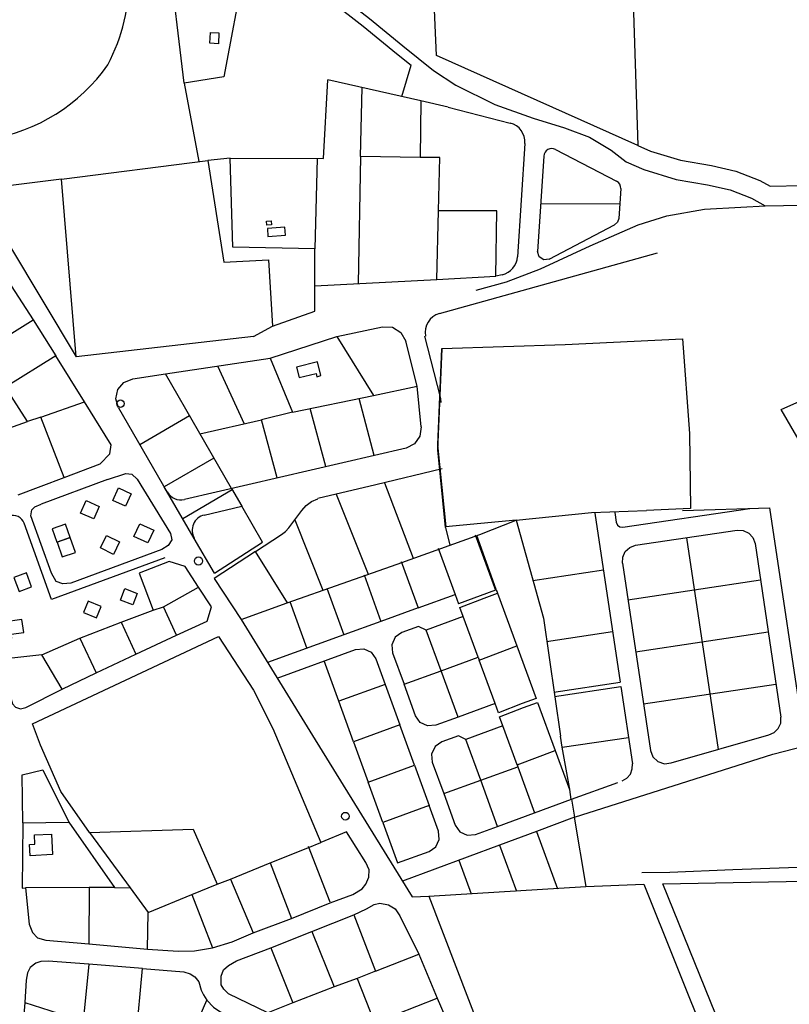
# Model space of a CAD drawing. Header units: metres. Extents: x 711 to 831, y 126 to 250.
# Tile 36 of 39: x 786.48 to 794.44, y 225.02 to 235.2. Entities that reach past the tile are written whole.
import ezdxf

# ---------------------------------------------------------------- set-up
doc = ezdxf.new("R2010")
doc.units = ezdxf.units.M
for name, color, linetype in [('x-Exist-Demolish$0$10-WEG', 253, 'CONTINUOUS'), ('x-Exist-Demolish$0$17-ITEMS', 253, 'CONTINUOUS'), ('x-Exist-Demolish$0$20-KAVEL', 253, 'CONTINUOUS'), ('x-Exist-Demolish$0$30-BUILD', 253, 'CONTINUOUS')]:
    doc.layers.add(name, color=color, linetype=linetype)

msp = doc.modelspace()

# ---------------------------------------------------------------- linework, layer by layer
at = {"layer": 'x-Exist-Demolish$0$10-WEG'}
for points in [[(787.382, 230.446), (787.572, 230.509)], [(787.572, 230.509), (787.637, 230.5)], [(787.637, 230.5), (787.69, 230.448)], [(787.382, 230.446), (786.696, 230.19)], [(787.69, 230.448), (788.036, 229.887)], [(786.632, 230.162), (786.696, 230.19)], [(786.591, 230.071), (786.6, 230.132)], [(786.805, 229.477), (786.591, 230.071)], [(786.6, 230.132), (786.632, 230.162)], [(786.805, 229.204), (786.522, 229.992)], [(788.036, 229.887), (788.049, 229.822)], [(788.011, 229.763), (787.947, 229.721)], [(788.049, 229.822), (788.011, 229.763)], [(787.947, 229.721), (787.003, 229.374)], [(787.978, 229.635), (786.805, 229.204)], [(786.851, 229.391), (786.805, 229.477)], [(786.92, 229.365), (786.851, 229.391)], [(787.003, 229.374), (786.92, 229.365)]]:
    msp.add_lwpolyline(points, dxfattribs=at)
msp.add_arc((786.407, 229.951), 0.122, 19.7618, 110.4643, dxfattribs=at)
at = {"layer": 'x-Exist-Demolish$0$17-ITEMS'}
for centre, radius in [((788.325, 229.602), 0.0418), ((789.845, 226.963), 0.0397)]:
    msp.add_circle(centre, radius, dxfattribs=at)
at = {"layer": 'x-Exist-Demolish$0$20-KAVEL'}
for p, q in [((790.627, 234.363), (789.662, 234.581)), ((791.899, 233.791), (791.834, 232.802)), ((792.694, 233.454), (792.674, 233.146)), ((790.473, 230.771), (788.18, 230.239)), ((792.427, 230.098), (792.689, 228.348)), ((794.234, 230.153), (794.602, 227.691)), ((794.083, 229.784), (794.351, 227.987)), ((792.711, 229.579), (793, 227.643)), ((792.695, 228.303), (792.814, 227.506))]:
    msp.add_line(p, q, dxfattribs=at)
for points in [[(787.42, 237.324), (787.559, 237.103), (787.786, 236.831), (788.018, 236.58), (788.278, 236.323), (788.522, 236.125), (788.745, 235.973), (789.068, 235.81), (789.491, 235.631), (789.719, 235.506), (790.093, 235.212), (790.439, 234.931), (790.758, 234.676), (790.987, 234.524), (791.391, 234.325), (791.786, 234.184), (792.113, 234.082)], [(792.786, 236.547), (792.871, 233.901)], [(788.177, 234.546), (788.016, 235.899), (788.797, 235.732)], [(790.789, 234.831), (790.743, 235.854)], [(788.797, 235.732), (788.588, 234.612), (788.177, 234.546)], [(789.705, 235.387), (790.029, 235.133), (790.375, 234.852), (790.526, 234.731)], [(792.871, 233.901), (790.789, 234.831)], [(790.428, 234.408), (790.526, 234.731)], [(788.178, 234.546), (788.33, 233.734)], [(789.617, 233.767), (789.662, 234.581)], [(790.002, 233.785), (790.02, 234.5)], [(790.627, 234.363), (790.619, 233.777)], [(790.908, 234.295), (790.627, 234.363)], [(790.908, 234.295), (791.549, 234.132)], [(792.113, 234.082), (792.372, 233.985), (792.594, 233.853), (792.75, 233.732), (792.932, 233.651), (793.266, 233.549), (793.592, 233.492), (793.825, 233.44), (794.046, 233.354), (794.189, 233.276)], [(791.703, 233.921), (791.626, 232.75)], [(792.018, 233.859), (792.65, 233.532)], [(792.871, 233.901), (793.003, 233.842), (793.313, 233.747), (793.631, 233.692), (793.885, 233.635), (794.132, 233.539), (794.239, 233.481)], [(786.908, 233.552), (788.422, 233.746)], [(788.652, 233.77), (788.422, 233.746)], [(788.422, 233.746), (788.587, 232.694), (789.048, 232.717), (789.091, 232.031)], [(789.528, 232.83), (788.68, 232.848), (788.652, 233.77)], [(788.652, 233.77), (789.617, 233.767)], [(789.552, 233.767), (789.528, 232.83)], [(790.002, 233.785), (789.976, 232.47)], [(790.619, 233.777), (790.002, 233.785)], [(790.808, 233.224), (790.823, 233.775), (790.619, 233.777)], [(786.908, 233.552), (786.02, 233.441)], [(787.059, 231.714), (786.908, 233.552)], [(786.02, 233.441), (787.059, 231.714)], [(794.239, 233.481), (794.573, 233.487), (794.927, 233.457), (795.563, 233.326), (796.179, 233.159)], [(790.79, 232.513), (791.401, 232.55), (791.412, 233.224), (790.808, 233.224)], [(790.79, 232.513), (790.808, 233.224)], [(791.198, 232.402), (791.51, 232.489), (791.865, 232.623), (792.377, 232.861), (792.875, 233.079), (793.17, 233.173), (793.559, 233.242), (793.937, 233.263), (794.189, 233.276)], [(791.866, 233.297), (792.684, 233.3)], [(794.189, 233.276), (794.567, 233.283), (794.898, 233.255), (795.516, 233.127), (796.125, 232.962)], [(792.674, 233.146), (792.661, 233.107)], [(791.953, 232.724), (792.63, 233.079)], [(792.661, 233.107), (792.63, 233.079)], [(789.091, 232.031), (789.53, 232.186), (789.528, 232.83)], [(790.818, 232.162), (793.075, 232.79)], [(791.85, 232.748), (791.834, 232.802)], [(791.897, 232.717), (791.85, 232.748)], [(791.953, 232.724), (791.897, 232.717)], [(789.529, 232.447), (790.79, 232.513)], [(791.466, 232.564), (791.401, 232.55)], [(785.789, 232.258), (786.387, 232.447), (786.615, 232.097)], [(786.097, 231.775), (786.615, 232.097)], [(786.615, 232.097), (786.848, 231.725)], [(788.895, 231.923), (789.091, 232.031)], [(789.757, 231.926), (790.23, 232.026)], [(790.23, 232.026), (790.333, 232.021)], [(790.333, 232.021), (790.42, 231.967)], [(788.895, 231.923), (787.059, 231.714)], [(789.065, 231.702), (789.757, 231.926)], [(789.757, 231.926), (790.137, 231.313)], [(790.42, 231.967), (790.47, 231.877)], [(790.829, 231.298), (790.668, 231.927)], [(790.8, 230.805), (790.842, 231.801), (792.118, 231.84), (793.332, 231.899), (793.406, 230.921), (793.416, 230.144), (792.959, 230.125)], [(790.589, 231.412), (790.47, 231.877)], [(790.802, 230.753), (790.845, 231.797)], [(786.848, 231.725), (786.328, 231.4)], [(787.144, 231.248), (786.848, 231.725)], [(787.982, 231.538), (789.065, 231.702)], [(789.065, 231.702), (789.297, 231.142)], [(788.523, 231.62), (788.796, 231.021)], [(787.644, 231.487), (787.982, 231.538)], [(788.666, 230.352), (787.982, 231.538)], [(786.556, 231.046), (786.328, 231.4)], [(787.49, 231.375), (787.553, 231.45)], [(787.553, 231.45), (787.644, 231.487)], [(790.137, 231.313), (790.589, 231.412)], [(790.629, 230.99), (790.589, 231.412)], [(794.353, 231.168), (794.957, 231.438)], [(787.47, 231.279), (787.49, 231.375)], [(789.297, 231.142), (790.137, 231.313)], [(786.693, 231.09), (787.144, 231.248)], [(786.934, 230.465), (787.307, 230.607), (787.409, 230.71), (787.421, 230.803), (787.144, 231.248)], [(787.497, 231.185), (787.47, 231.279)], [(787.497, 231.185), (788.002, 230.316)], [(790.144, 230.695), (789.989, 231.283)], [(786.693, 231.09), (786.556, 231.046)], [(786.934, 230.465), (786.693, 231.09)], [(788.233, 231.103), (787.718, 230.803)], [(789.297, 231.142), (788.976, 231.062)], [(789.643, 230.579), (789.479, 231.179)], [(794.617, 230.717), (794.353, 231.168)], [(786.224, 230.927), (786.556, 231.046)], [(788.34, 230.917), (788.976, 231.062)], [(789.14, 230.462), (788.976, 231.062)], [(790.629, 230.99), (790.616, 230.894)], [(790.616, 230.894), (790.559, 230.815)], [(790.559, 230.815), (790.473, 230.771)], [(790.888, 229.955), (790.8, 230.805)], [(790.882, 229.949), (790.802, 230.753)], [(788.484, 230.667), (787.971, 230.369)], [(790.847, 230.554), (790.16, 230.391)], [(786.458, 230.286), (786.934, 230.465)], [(790.16, 230.391), (789.561, 230.248)], [(790.249, 230.412), (790.546, 229.63)], [(789.751, 230.294), (790.082, 229.466)], [(788.385, 230.077), (788.773, 230.168)], [(788.987, 229.797), (788.773, 230.168)], [(789.395, 230.125), (789.439, 230.178)], [(789.439, 230.178), (789.495, 230.219)], [(789.495, 230.219), (789.558, 230.247)], [(789.26, 229.947), (789.395, 230.125)], [(791.613, 230.026), (792.392, 230.103), (792.959, 230.125)], [(792.633, 230.105), (792.648, 230.003)], [(792.717, 229.951), (794.029, 230.147)], [(793.331, 230.126), (794.234, 230.153)], [(789.321, 230.027), (789.612, 229.299)], [(791.613, 230.026), (790.881, 229.955)], [(791.237, 229.877), (791.613, 230.026)], [(791.613, 230.026), (791.893, 229.01), (792.072, 227.79)], [(792.648, 230.003), (792.66, 229.974)], [(792.66, 229.974), (792.686, 229.955)], [(788.914, 229.7), (789.183, 229.875)], [(789.183, 229.875), (789.225, 229.907)], [(789.225, 229.907), (789.26, 229.947)], [(790.381, 229.571), (791.237, 229.877)], [(790.882, 229.949), (790.927, 229.766)], [(791.189, 229.873), (791.398, 229.301)], [(791.405, 229.308), (791.206, 229.866)], [(792.686, 229.955), (792.717, 229.951)], [(792.848, 229.765), (793.897, 229.921)], [(793.897, 229.921), (793.961, 229.918)], [(793.961, 229.918), (794.018, 229.891)], [(794.018, 229.891), (794.061, 229.844)], [(788.491, 229.475), (788.281, 229.836)], [(788.491, 229.475), (788.987, 229.797)], [(792.788, 229.743), (792.848, 229.765)], [(793.373, 229.843), (793.7, 227.652)], [(794.061, 229.844), (794.083, 229.784)], [(788.914, 229.7), (788.486, 229.423)], [(789.246, 229.17), (788.914, 229.7)], [(790.806, 229.734), (790.98, 229.257)], [(792.714, 229.643), (792.741, 229.7)], [(792.741, 229.7), (792.788, 229.743)], [(788.324, 229.333), (788.188, 229.544), (788.022, 229.597), (787.711, 229.476), (787.857, 229.095)], [(789.243, 229.168), (790.381, 229.571)], [(790.422, 229.596), (790.597, 229.118)], [(792.711, 229.579), (792.714, 229.643)], [(790.038, 229.458), (790.213, 228.978)], [(791.785, 229.402), (792.515, 229.51)], [(788.486, 229.423), (788.765, 228.996)], [(792.767, 229.202), (794.139, 229.406)], [(787.962, 229.129), (788.324, 229.333)], [(788.098, 228.836), (788.414, 228.981), (788.46, 229.129), (788.324, 229.333)], [(789.654, 229.321), (789.83, 228.839)], [(790.597, 229.118), (790.98, 229.257)], [(790.98, 229.257), (791.015, 229.161)], [(791.398, 229.301), (791.015, 229.161)], [(791.281, 229.218), (791.419, 229.268)], [(791.405, 229.308), (791.419, 229.268)], [(791.419, 229.268), (791.618, 228.725)], [(788.765, 228.996), (789.243, 229.168)], [(789.27, 229.183), (789.447, 228.699)], [(791.029, 229.123), (791.281, 229.218)], [(787.524, 228.969), (787.857, 229.095)], [(787.857, 229.095), (787.962, 229.129)], [(788.098, 228.836), (787.962, 229.129)], [(790.597, 229.118), (790.213, 228.978)], [(791.064, 229.027), (791.029, 229.123)], [(787.097, 228.803), (787.524, 228.969)], [(787.524, 228.969), (787.678, 228.637)], [(788.765, 228.996), (789.532, 227.752)], [(790.213, 228.978), (789.83, 228.839)], [(791.064, 229.027), (790.681, 228.888)], [(791.218, 228.606), (791.064, 229.027)], [(790.43, 228.862), (790.361, 228.813)], [(790.602, 228.924), (790.43, 228.862)], [(790.681, 228.888), (790.602, 228.924)], [(790.835, 228.466), (790.681, 228.888)], [(791.924, 228.771), (792.61, 228.873)], [(792.848, 228.663), (794.22, 228.868)], [(787.199, 226.795), (786.9, 227.217), (786.69, 227.699), (786.608, 227.918), (788.532, 228.82), (788.894, 228.267), (789.093, 227.87), (789.59, 226.689)], [(786.705, 228.631), (787.097, 228.803)], [(787.097, 228.803), (787.267, 228.444)], [(787.678, 228.637), (788.098, 228.836)], [(789.83, 228.839), (789.039, 228.551)], [(790.361, 228.813), (790.325, 228.736)], [(789.138, 228.391), (789.951, 228.687)], [(789.951, 228.687), (790.035, 228.694)], [(790.035, 228.694), (790.111, 228.659)], [(790.111, 228.659), (790.16, 228.59)], [(790.325, 228.736), (790.333, 228.652)], [(790.333, 228.652), (790.452, 228.327)], [(791.229, 228.577), (791.618, 228.725)], [(791.618, 228.725), (791.818, 228.179)], [(786.705, 228.631), (786.265, 228.585), (786.401, 228.125), (786.431, 228.09), (786.485, 228.072), (786.537, 228.087), (786.915, 228.278)], [(786.915, 228.278), (786.705, 228.631)], [(787.267, 228.444), (787.678, 228.637)], [(789.777, 228.151), (789.625, 228.569)], [(790.16, 228.59), (790.256, 228.325)], [(790.835, 228.466), (791.218, 228.606)], [(791.218, 228.606), (791.229, 228.577)], [(791.394, 228.127), (791.229, 228.577)], [(786.915, 228.278), (787.267, 228.444)], [(790.452, 228.327), (790.835, 228.466)], [(791.01, 227.987), (790.835, 228.466)], [(792.003, 228.246), (792.689, 228.348)], [(790.256, 228.325), (789.777, 228.151)], [(790.256, 228.325), (790.408, 227.907)], [(790.571, 228.001), (790.452, 228.327)], [(792.01, 228.2), (792.695, 228.303)], [(792.928, 228.124), (794.3, 228.329)], [(789.929, 227.733), (789.777, 228.151)], [(791.818, 228.179), (791.675, 228.127)], [(791.688, 228.088), (791.831, 228.138)], [(791.831, 228.138), (792.014, 227.641)], [(791.394, 228.127), (791.01, 227.987)], [(791.429, 228.031), (791.394, 228.127)], [(791.675, 228.127), (791.429, 228.031)], [(791.441, 227.992), (791.688, 228.088)], [(790.619, 227.932), (790.571, 228.001)], [(790.696, 227.896), (790.619, 227.932)], [(791.01, 227.987), (790.78, 227.904)], [(791.475, 227.896), (791.441, 227.992)], [(794.324, 227.87), (794.349, 227.926)], [(794.349, 227.926), (794.351, 227.987)], [(790.408, 227.907), (789.929, 227.733)], [(790.56, 227.489), (790.408, 227.907)], [(790.78, 227.904), (790.696, 227.896)], [(791.475, 227.896), (791.092, 227.757)], [(791.622, 227.494), (791.475, 227.896)], [(794.225, 227.803), (794.281, 227.827)], [(794.281, 227.827), (794.324, 227.87)], [(789.532, 227.752), (790.536, 226.129), (790.709, 226.136)], [(789.929, 227.733), (790.081, 227.315)], [(790.841, 227.731), (790.772, 227.682)], [(791.014, 227.793), (790.841, 227.731)], [(791.092, 227.757), (791.014, 227.793)], [(791.246, 227.335), (791.092, 227.757)], [(792.088, 227.676), (792.072, 227.79)], [(792.088, 227.676), (792.774, 227.778)], [(793.217, 227.514), (794.225, 227.803)], [(790.772, 227.682), (790.736, 227.606)], [(791.622, 227.494), (792.014, 227.641)], [(792.014, 227.641), (792.163, 227.24)], [(792.156, 227.298), (792.088, 227.676)], [(793, 227.643), (793.026, 227.576)], [(794.268, 227.604), (794.602, 227.691)], [(790.736, 227.606), (790.744, 227.522)], [(790.744, 227.522), (790.862, 227.196)], [(792.214, 226.952), (794.268, 227.604)], [(793.026, 227.576), (793.078, 227.527)], [(793.078, 227.527), (793.146, 227.505)], [(786.507, 226.894), (786.502, 227.389), (786.714, 227.442), (786.984, 226.902)], [(790.081, 227.315), (790.56, 227.489)], [(790.56, 227.489), (790.712, 227.072)], [(791.246, 227.335), (791.629, 227.475)], [(791.622, 227.494), (791.629, 227.475)], [(791.629, 227.475), (791.803, 226.996)], [(792.793, 227.399), (792.813, 227.451)], [(792.813, 227.451), (792.814, 227.506)], [(793.146, 227.505), (793.217, 227.514)], [(790.233, 226.897), (790.081, 227.315)], [(790.862, 227.196), (791.246, 227.335)], [(791.42, 226.856), (791.246, 227.335)], [(792.709, 227.329), (792.757, 227.357)], [(792.757, 227.357), (792.793, 227.399)], [(792.166, 227.241), (792.156, 227.298)], [(792.163, 227.24), (792.166, 227.241)], [(792.163, 227.24), (792.179, 227.137)], [(792.184, 227.138), (792.665, 227.313)], [(790.862, 227.196), (790.981, 226.87)], [(791.803, 226.996), (792.184, 227.138)], [(792.184, 227.138), (792.214, 226.952)], [(790.712, 227.072), (790.233, 226.897)], [(790.808, 226.807), (790.712, 227.072)], [(791.42, 226.856), (791.803, 226.996)], [(792.214, 226.952), (791.822, 226.804)], [(792.337, 226.236), (792.214, 226.952)], [(786.507, 226.894), (786.501, 226.22), (786.534, 226.221)], [(786.507, 226.894), (786.984, 226.902)], [(786.984, 226.902), (787.455, 226.226)], [(787.199, 226.795), (788.271, 226.828), (788.519, 226.259)], [(790.233, 226.897), (790.385, 226.479)], [(790.816, 226.723), (790.808, 226.807)], [(790.981, 226.87), (791.029, 226.801)], [(791.19, 226.772), (791.42, 226.856)], [(791.822, 226.804), (791.44, 226.663)], [(791.822, 226.804), (792.039, 226.21)], [(787.199, 226.795), (787.619, 226.221)], [(789.688, 226.067), (789.922, 226.152), (790.018, 226.213), (790.057, 226.261), (790.089, 226.333), (790.09, 226.408), (790.057, 226.485), (789.858, 226.8), (789.59, 226.689)], [(790.78, 226.646), (790.816, 226.723)], [(791.029, 226.801), (791.106, 226.765)], [(791.106, 226.765), (791.19, 226.772)], [(789.066, 226.481), (789.457, 226.636)], [(789.457, 226.636), (789.59, 226.689)], [(789.686, 226.074), (789.462, 226.648)], [(791.44, 226.663), (790.436, 226.291)], [(790.711, 226.598), (790.78, 226.646)], [(791.44, 226.663), (791.614, 226.186)], [(790.385, 226.479), (790.711, 226.598)], [(791.019, 226.507), (791.146, 226.16)], [(788.655, 226.313), (789.066, 226.481)], [(789.066, 226.481), (789.287, 225.906)], [(796.106, 226.427), (795.39, 226.442), (794.716, 226.44), (793.855, 226.407), (793.201, 226.381), (792.913, 226.378)], [(788.519, 226.259), (788.655, 226.313)], [(788.655, 226.313), (788.892, 225.758)], [(793.842, 224.501), (793.128, 226.264), (797.319, 226.341)], [(787.194, 226.224), (786.534, 226.221)], [(786.534, 226.221), (786.573, 225.847), (786.606, 225.759), (786.659, 225.704), (786.747, 225.679), (787.192, 225.642)], [(787.194, 226.224), (787.192, 225.642)], [(787.455, 226.226), (787.194, 226.224)], [(787.455, 226.226), (787.619, 226.221)], [(787.619, 226.221), (787.803, 225.965)], [(788.257, 226.152), (788.519, 226.259)], [(790.709, 226.136), (792.333, 226.236)], [(792.333, 226.236), (792.932, 226.261), (794.264, 222.939)], [(787.803, 225.965), (788.257, 226.152)], [(788.257, 226.152), (788.47, 225.6)], [(790.709, 226.136), (791.399, 224.341), (791.671, 223.51), (792.073, 222.333)], [(789.287, 225.906), (789.688, 226.067)], [(789.931, 225.943), (790.064, 226.005), (790.141, 226.048), (790.201, 226.063), (790.29, 226.046), (790.359, 226.004), (790.408, 225.931), (790.606, 225.534)], [(787.799, 225.589), (787.803, 225.965)], [(788.892, 225.758), (789.287, 225.906)], [(789.499, 225.771), (789.931, 225.943)], [(789.931, 225.943), (790.155, 225.361)], [(788.47, 225.6), (788.675, 225.664), (788.892, 225.758)], [(789.075, 225.602), (789.499, 225.771)], [(789.499, 225.771), (789.73, 225.199)], [(787.192, 225.642), (787.799, 225.589)], [(787.799, 225.589), (788.113, 225.565), (788.285, 225.57), (788.47, 225.6)], [(789.041, 224.93), (788.636, 225.125), (788.587, 225.174), (788.559, 225.22), (788.559, 225.309), (788.584, 225.374), (788.634, 225.419), (788.717, 225.466), (789.075, 225.602)], [(789.075, 225.602), (789.302, 225.033)], [(790.155, 225.361), (790.606, 225.534)], [(790.606, 225.534), (790.796, 225.079)], [(787.19, 225.431), (786.769, 225.463), (786.695, 225.46), (786.641, 225.442), (786.585, 225.399), (786.556, 225.341), (786.542, 225.266), (786.528, 225.035)], [(787.19, 225.431), (787.133, 224.844)], [(787.746, 225.387), (787.19, 225.431)], [(787.68, 224.678), (787.746, 225.387)], [(787.746, 225.387), (788.173, 225.353), (788.238, 225.331), (788.287, 225.302), (788.329, 225.249), (788.352, 225.162), (788.377, 225.116), (788.412, 225.059)], [(789.968, 225.284), (789.73, 225.199)], [(790.155, 225.361), (789.968, 225.284)], [(789.968, 225.284), (790.147, 224.829)], [(789.73, 225.199), (789.302, 225.033)], [(790.372, 224.914), (790.796, 225.079)], [(790.796, 225.079), (791.007, 224.588)], [(786.528, 225.035), (786.492, 224.57), (786.501, 224.489), (786.537, 224.409), (786.594, 224.34), (786.677, 224.285), (786.885, 224.206)], [(786.528, 225.035), (787.133, 224.844)], [(788.147, 224.448), (788.412, 225.059)], [(788.412, 225.059), (788.479, 224.987), (788.545, 224.941), (788.658, 224.884), (788.881, 224.775)], [(789.302, 225.033), (789.041, 224.93)]]:
    msp.add_lwpolyline(points, dxfattribs=at)
msp.add_circle((787.518, 231.23), 0.0385, dxfattribs=at)
for centre, radius, start, end in [((785.645, 235.647), 1.966, 332.3355, 28.3798), ((785.861, 235.809), 1.867, 279.1847, 324.8366), ((791.499, 233.935), 0.204, 356.2387, 75.794), ((791.98, 233.786), 0.0816, 62.6866, 176.2387), ((792.613, 233.459), 0.0816, 356.2387, 62.6866), ((791.422, 232.763), 0.204, 282.4692, 356.2387), ((790.873, 231.965), 0.204, 105.5587, 190.1642), ((790.631, 231.247), 0.204, 358.1307, 14.3782), ((788.143, 230.398), 0.163, 210.1756, 283.0686), ((788.422, 229.919), 0.163, 103.0686, 210.1756)]:
    msp.add_arc(centre, radius, start, end, dxfattribs=at)
at = {"layer": 'x-Exist-Demolish$0$30-BUILD'}
msp.add_line((788.666, 230.352), (788.773, 230.168), dxfattribs=at)
for points in [[(788.448, 235.068), (788.535, 235.064), (788.531, 234.953), (788.443, 234.957)], [(789.031, 233.075), (789.028, 233.117), (789.078, 233.121), (789.082, 233.08)], [(789.044, 232.96), (789.225, 232.973), (789.22, 233.054), (789.038, 233.041)], [(789.555, 231.663), (789.339, 231.608), (789.367, 231.499), (789.541, 231.543), (789.55, 231.509), (789.591, 231.52)], [(787.497, 230.358), (787.629, 230.298), (787.571, 230.169), (787.439, 230.228)], [(787.162, 230.227), (787.298, 230.166), (787.241, 230.037), (787.104, 230.098)], [(786.861, 229.796), (786.998, 229.844), (786.948, 229.985), (786.812, 229.936)], [(787.717, 229.987), (787.862, 229.921), (787.802, 229.79), (787.657, 229.856)], [(787.509, 229.801), (787.447, 229.671), (787.31, 229.737), (787.372, 229.867)], [(786.998, 229.844), (786.862, 229.796), (786.916, 229.644), (787.052, 229.692)], [(786.544, 229.481), (786.415, 229.432), (786.47, 229.288), (786.598, 229.336)], [(787.562, 229.317), (787.692, 229.267), (787.647, 229.148), (787.517, 229.198)], [(787.319, 229.132), (787.185, 229.188), (787.135, 229.071), (787.27, 229.014)], [(786.497, 228.996), (786.308, 228.968), (786.333, 228.794), (786.394, 228.803), (786.387, 228.845), (786.517, 228.864)], [(786.805, 226.778), (786.815, 226.565), (786.582, 226.554), (786.577, 226.669), (786.632, 226.672), (786.628, 226.77)]]:
    msp.add_lwpolyline(points, close=True, dxfattribs=at)
for points in [[(788.281, 229.836), (787.971, 230.369)], [(788.675, 230.338), (788.162, 230.04)]]:
    msp.add_lwpolyline(points, dxfattribs=at)

doc.saveas('drawing.dxf')
